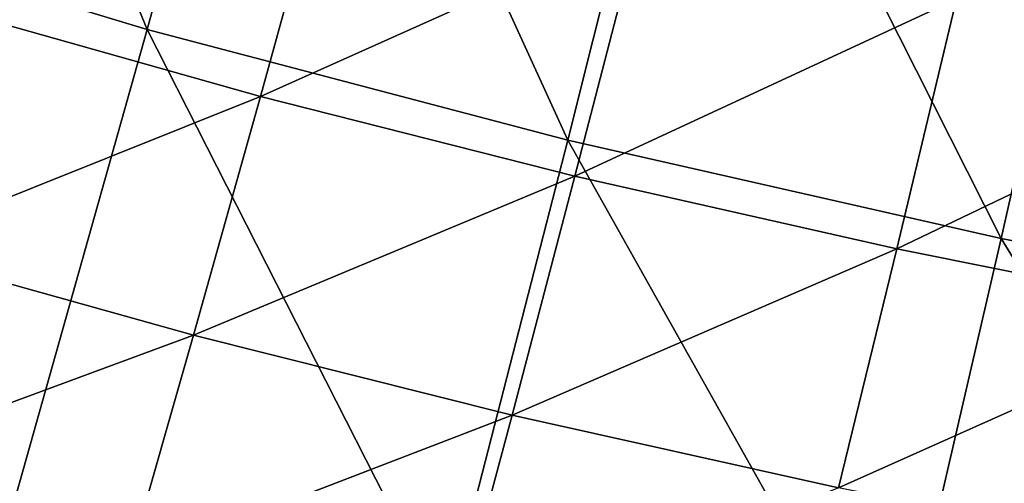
# Model space of a CAD drawing. Header units: millimetres. Extents: x -300 to 300, y -500 to 500.
# Tile 80 of 256: x -96.18 to -76.9, y -433.62 to -424.54. Entities that reach past the tile are written whole.
import ezdxf

# ---------------------------------------------------------------- set-up
doc = ezdxf.new("R2010")
doc.units = ezdxf.units.MM
doc.header["$LTSCALE"] = 81.481481
doc.layers.add('20', color=7, linetype='CONTINUOUS')
doc.layers.add('22', color=7, linetype='CONTINUOUS')

msp = doc.modelspace()

# ---------------------------------------------------------------- linework, layer by layer
at = {"layer": '20', "color": 153, "linetype": 'Continuous', "true_color": 0x80a2b4}
for points in [[(-93.686, -424.732, 56.213), (-98.741, -412.426, 58.648), (-101.686, -422.312, 56.088), (-93.686, -424.732, 56.213)], [(-90.965, -414.815, 58.772), (-98.741, -412.426, 58.648), (-93.686, -424.732, 56.213), (-90.965, -414.815, 58.772)], [(-85.446, -426.901, 56.328), (-90.965, -414.815, 58.772), (-93.686, -424.732, 56.213), (-85.446, -426.901, 56.328)], [(-82.956, -416.956, 58.888), (-90.965, -414.815, 58.772), (-85.446, -426.901, 56.328), (-82.956, -416.956, 58.888)], [(-76.961, -428.823, 56.434), (-82.956, -416.956, 58.888), (-85.446, -426.901, 56.328), (-76.961, -428.823, 56.434)], [(-74.712, -418.855, 58.993), (-82.956, -416.956, 58.888), (-76.961, -428.823, 56.434), (-74.712, -418.855, 58.993)], [(-68.231, -430.503, 56.529), (-74.712, -418.855, 58.993), (-76.961, -428.823, 56.434), (-68.231, -430.503, 56.529)], [(-93.686, -424.732, 56.213), (-101.686, -422.312, 56.088), (-96.3, -434.027, 53.429), (-93.686, -424.732, 56.213)], [(-87.839, -436.218, 53.543), (-93.686, -424.732, 56.213), (-96.3, -434.027, 53.429), (-87.839, -436.218, 53.543)], [(-85.446, -426.901, 56.328), (-93.686, -424.732, 56.213), (-87.839, -436.218, 53.543), (-85.446, -426.901, 56.328)], [(-79.125, -438.159, 53.648), (-85.446, -426.901, 56.328), (-87.839, -436.218, 53.543), (-79.125, -438.159, 53.648)], [(-76.961, -428.823, 56.434), (-85.446, -426.901, 56.328), (-79.125, -438.159, 53.648), (-76.961, -428.823, 56.434)], [(-70.156, -439.854, 53.742), (-76.961, -428.823, 56.434), (-79.125, -438.159, 53.648), (-70.156, -439.854, 53.742)], [(-68.231, -430.503, 56.529), (-76.961, -428.823, 56.434), (-70.156, -439.854, 53.742), (-68.231, -430.503, 56.529)]]:
    msp.add_3dface(points, dxfattribs=at)
at = {"layer": '22', "color": 153, "linetype": 'Continuous', "true_color": 0x80a2b4}
for points in [[(-71.483, -425.418, 42.138), (-77.835, -424.134, 42.062), (-70.376, -420.311, 43.483), (-71.483, -425.418, 42.138)], [(-91.467, -426.046, 40.491), (-97.486, -424.35, 40.399), (-90.121, -421.163, 41.893), (-91.467, -426.046, 40.491)], [(-84.047, -422.716, 41.98), (-91.467, -426.046, 40.491), (-90.121, -421.163, 41.893), (-84.047, -422.716, 41.98)], [(-85.307, -427.604, 40.579), (-91.467, -426.046, 40.491), (-84.047, -422.716, 41.98), (-85.307, -427.604, 40.579)], [(-77.835, -424.134, 42.062), (-85.307, -427.604, 40.579), (-84.047, -422.716, 41.98), (-77.835, -424.134, 42.062)], [(-79.007, -429.026, 40.662), (-85.307, -427.604, 40.579), (-77.835, -424.134, 42.062), (-79.007, -429.026, 40.662)], [(-71.483, -425.418, 42.138), (-79.007, -429.026, 40.662), (-77.835, -424.134, 42.062), (-71.483, -425.418, 42.138)], [(-91.467, -426.046, 40.491), (-98.877, -429.016, 38.942), (-97.486, -424.35, 40.399), (-91.467, -426.046, 40.491)], [(-72.563, -430.315, 40.739), (-79.007, -429.026, 40.662), (-71.483, -425.418, 42.138), (-72.563, -430.315, 40.739)], [(-92.777, -430.717, 39.035), (-98.877, -429.016, 38.942), (-91.467, -426.046, 40.491), (-92.777, -430.717, 39.035)], [(-85.307, -427.604, 40.579), (-92.777, -430.717, 39.035), (-91.467, -426.046, 40.491), (-85.307, -427.604, 40.579)], [(-86.535, -432.279, 39.123), (-92.777, -430.717, 39.035), (-85.307, -427.604, 40.579), (-86.535, -432.279, 39.123)], [(-79.007, -429.026, 40.662), (-86.535, -432.279, 39.123), (-85.307, -427.604, 40.579), (-79.007, -429.026, 40.662)], [(-92.777, -430.717, 39.035), (-100.227, -433.468, 37.43), (-98.877, -429.016, 38.942), (-92.777, -430.717, 39.035)], [(-80.148, -433.705, 39.206), (-86.535, -432.279, 39.123), (-79.007, -429.026, 40.662), (-80.148, -433.705, 39.206)], [(-72.563, -430.315, 40.739), (-80.148, -433.705, 39.206), (-79.007, -429.026, 40.662), (-72.563, -430.315, 40.739)], [(-73.616, -434.996, 39.284), (-80.148, -433.705, 39.206), (-72.563, -430.315, 40.739), (-73.616, -434.996, 39.284)], [(-94.05, -435.172, 37.524), (-100.227, -433.468, 37.43), (-92.777, -430.717, 39.035), (-94.05, -435.172, 37.524)], [(-86.535, -432.279, 39.123), (-94.05, -435.172, 37.524), (-92.777, -430.717, 39.035), (-86.535, -432.279, 39.123)], [(-87.728, -436.736, 37.613), (-94.05, -435.172, 37.524), (-86.535, -432.279, 39.123), (-87.728, -436.736, 37.613)], [(-80.148, -433.705, 39.206), (-87.728, -436.736, 37.613), (-86.535, -432.279, 39.123), (-80.148, -433.705, 39.206)], [(-94.05, -435.172, 37.524), (-101.537, -437.701, 35.866), (-100.227, -433.468, 37.43), (-94.05, -435.172, 37.524)]]:
    msp.add_3dface(points, dxfattribs=at)

doc.saveas('drawing.dxf')
